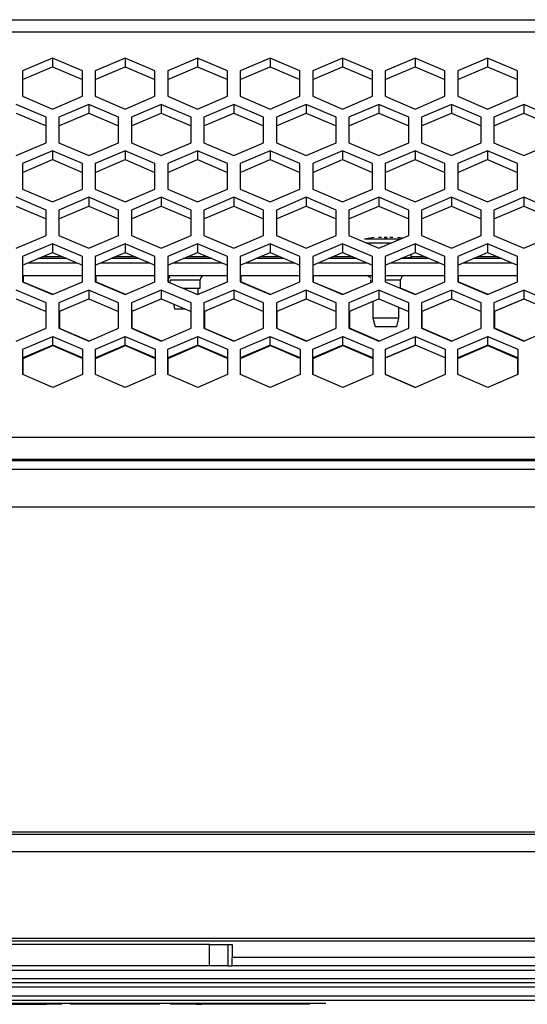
# Model space of a CAD drawing. Header units: millimetres. Extents: x -380.3 to -282.2, y 219.2 to 245.7.
# Tile 6 of 44: x -367.2 to -363.2, y 219.9 to 227.6. Entities that reach past the tile are written whole.
import ezdxf

# ---------------------------------------------------------------- set-up
doc = ezdxf.new("R2010")
doc.units = ezdxf.units.MM

# ---------------------------------------------------------------- blocks, each defined once
blk = doc.blocks.new('Linsenschraube_66__21', base_point=(-5467.62, 3377.63))
at = {"color": 7, "linetype": 'Continuous'}
for p, q in [((-5464.95, 3388.1), (-5465.3, 3388.1)), ((-5465.3, 3388.1), (-5465.13, 3388.1)), ((-5465.13, 3388.1), (-5464.95, 3388.1)), ((-5467.18, 3387.97), (-5467.62, 3387.89)), ((-5466.5, 3388.07), (-5467.18, 3387.97)), ((-5465.62, 3388.07), (-5465.96, 3388.07)), ((-5464.47, 3388.07), (-5464.63, 3388.07)), ((-5464.29, 3388.07), (-5464.47, 3388.07)), ((-5463.49, 3388.03), (-5463.76, 3388.07)), ((-5463.21, 3387.99), (-5463.49, 3388.03)), ((-5462.13, 3385.73), (-5462.15, 3386.14)), ((-5462.28, 3385.63), (-5463.27, 3385.63)), ((-5466.63, 3380.61), (-5466.63, 3378.63)), ((-5463.63, 3379.91), (-5463.63, 3378.63)), ((-5466.63, 3378.63), (-5466.38, 3377.63)), ((-5464.8, 3378.63), (-5466.63, 3378.63)), ((-5463.63, 3378.63), (-5464.8, 3378.63)), ((-5463.63, 3378.63), (-5463.88, 3377.63)), ((-5466.38, 3377.63), (-5463.88, 3377.63))]:
    blk.add_line(p, q, dxfattribs=at)
at = {"color": 1, "linetype": 'Continuous'}
for p, q in [((-5463.93, 3387.89), (-5467.62, 3387.89)), ((-5464.62, 3387.43), (-5467.35, 3387.43)), ((-5463.48, 3387.89), (-5463.93, 3387.89)), ((-5462.13, 3385.73), (-5463.27, 3385.63))]:
    blk.add_line(p, q, dxfattribs=at)
blk = doc.blocks.new('Abschirmblech-Treiber_6__25', base_point=(-5565.37, 3385.13))
at = {"color": 1, "linetype": 'Continuous'}
for p, q in [((-5502.99, 3385.83), (-5505.39, 3385.83)), ((-5494.49, 3385.83), (-5496.89, 3385.83)), ((-5485.99, 3385.83), (-5488.39, 3385.83)), ((-5477.49, 3385.83), (-5479.89, 3385.83)), ((-5468.99, 3385.83), (-5471.39, 3385.83)), ((-5460.49, 3385.83), (-5462.14, 3385.83)), ((-5451.99, 3385.83), (-5454.39, 3385.83))]:
    blk.add_line(p, q, dxfattribs=at)
at = {"color": 7, "linetype": 'Continuous'}
for p, q in [((-5502.52, 3385.63), (-5505.86, 3385.63)), ((-5494.02, 3385.63), (-5497.36, 3385.63)), ((-5485.52, 3385.63), (-5488.86, 3385.63)), ((-5477.02, 3385.63), (-5480.36, 3385.63)), ((-5468.52, 3385.63), (-5471.86, 3385.63)), ((-5460.02, 3385.63), (-5463.36, 3385.63)), ((-5451.52, 3385.63), (-5454.86, 3385.63))]:
    blk.add_line(p, q, dxfattribs=at)
blk = doc.blocks.new('Gehaeusedeckel-oben__35', base_point=(-5589.13, 3364.68))
at = {"color": 1, "linetype": 'Continuous'}
for p, q in [((-5588.21, 3413.64), (-4349.04, 3413.64)), ((-5588.29, 3412.23), (-4348.97, 3412.23)), ((-5589.13, 3364.68), (-4348.13, 3364.68))]:
    blk.add_line(p, q, dxfattribs=at)
at = {"color": 7, "linetype": 'Continuous'}
for p, q in [((-5504.19, 3409.14), (-5507.69, 3407.65)), ((-5500.69, 3407.65), (-5504.19, 3409.14)), ((-5504.19, 3409.14), (-5504.19, 3408.12)), ((-5495.69, 3409.14), (-5499.19, 3407.65)), ((-5495.69, 3409.14), (-5495.69, 3408.12)), ((-5492.19, 3407.65), (-5495.69, 3409.14)), ((-5487.19, 3409.14), (-5490.69, 3407.65)), ((-5487.19, 3409.14), (-5487.19, 3408.12)), ((-5483.69, 3407.65), (-5487.19, 3409.14)), ((-5478.69, 3409.14), (-5482.19, 3407.65)), ((-5475.19, 3407.65), (-5478.69, 3409.14)), ((-5478.69, 3409.14), (-5478.69, 3408.12)), ((-5470.19, 3409.14), (-5473.69, 3407.65)), ((-5470.19, 3409.14), (-5470.19, 3408.12)), ((-5466.69, 3407.65), (-5470.19, 3409.14)), ((-5461.69, 3409.14), (-5465.19, 3407.65)), ((-5458.19, 3407.65), (-5461.69, 3409.14)), ((-5461.69, 3409.14), (-5461.69, 3408.12)), ((-5453.19, 3409.14), (-5456.69, 3407.65)), ((-5453.19, 3409.14), (-5453.19, 3408.12)), ((-5449.69, 3407.65), (-5453.19, 3409.14)), ((-5507.69, 3406.62), (-5504.19, 3408.12)), ((-5504.19, 3408.12), (-5500.69, 3406.62)), ((-5499.19, 3406.62), (-5495.69, 3408.12)), ((-5495.69, 3408.12), (-5492.19, 3406.62)), ((-5490.69, 3406.62), (-5487.19, 3408.12)), ((-5487.19, 3408.12), (-5483.69, 3406.62)), ((-5482.19, 3406.62), (-5478.69, 3408.12)), ((-5478.69, 3408.12), (-5475.19, 3406.62)), ((-5473.69, 3406.62), (-5470.19, 3408.12)), ((-5470.19, 3408.12), (-5466.69, 3406.62)), ((-5465.19, 3406.62), (-5461.69, 3408.12)), ((-5461.69, 3408.12), (-5458.19, 3406.62)), ((-5456.69, 3406.62), (-5453.19, 3408.12)), ((-5453.19, 3408.12), (-5449.69, 3406.62)), ((-5507.69, 3407.65), (-5507.69, 3404.65)), ((-5500.69, 3404.65), (-5500.69, 3407.65)), ((-5499.19, 3407.65), (-5499.19, 3404.65)), ((-5492.19, 3404.65), (-5492.19, 3407.65)), ((-5490.69, 3407.65), (-5490.69, 3404.65)), ((-5483.69, 3404.65), (-5483.69, 3407.65)), ((-5482.19, 3407.65), (-5482.19, 3404.65)), ((-5475.19, 3404.65), (-5475.19, 3407.65)), ((-5473.69, 3407.65), (-5473.69, 3404.65)), ((-5466.69, 3404.65), (-5466.69, 3407.65)), ((-5465.19, 3407.65), (-5465.19, 3404.65)), ((-5458.19, 3404.65), (-5458.19, 3407.65)), ((-5456.69, 3407.65), (-5456.69, 3404.65)), ((-5449.69, 3404.65), (-5449.69, 3407.65)), ((-5507.69, 3404.65), (-5504.19, 3403.15)), ((-5504.19, 3403.15), (-5500.69, 3404.65)), ((-5499.19, 3404.65), (-5495.69, 3403.15)), ((-5495.69, 3403.15), (-5492.19, 3404.65)), ((-5490.69, 3404.65), (-5487.19, 3403.15)), ((-5487.19, 3403.15), (-5483.69, 3404.65)), ((-5482.19, 3404.65), (-5478.69, 3403.15)), ((-5478.69, 3403.15), (-5475.19, 3404.65)), ((-5473.69, 3404.65), (-5470.19, 3403.15)), ((-5470.19, 3403.15), (-5466.69, 3404.65)), ((-5465.19, 3404.65), (-5461.69, 3403.15)), ((-5461.69, 3403.15), (-5458.19, 3404.65)), ((-5456.69, 3404.65), (-5453.19, 3403.15)), ((-5453.19, 3403.15), (-5449.69, 3404.65)), ((-5504.94, 3402.19), (-5508.44, 3403.69)), ((-5499.94, 3403.69), (-5503.44, 3402.19)), ((-5499.94, 3403.69), (-5499.94, 3402.66)), ((-5496.44, 3402.19), (-5499.94, 3403.69)), ((-5491.44, 3403.69), (-5494.94, 3402.19)), ((-5491.44, 3403.69), (-5491.44, 3402.66)), ((-5487.94, 3402.19), (-5491.44, 3403.69)), ((-5482.94, 3403.69), (-5486.44, 3402.19)), ((-5482.94, 3403.69), (-5482.94, 3402.66)), ((-5479.44, 3402.19), (-5482.94, 3403.69)), ((-5474.44, 3403.69), (-5477.94, 3402.19)), ((-5474.44, 3403.69), (-5474.44, 3402.66)), ((-5470.94, 3402.19), (-5474.44, 3403.69)), ((-5465.94, 3403.69), (-5469.44, 3402.19)), ((-5465.94, 3403.69), (-5465.94, 3402.66)), ((-5462.44, 3402.19), (-5465.94, 3403.69)), ((-5457.44, 3403.69), (-5460.94, 3402.19)), ((-5453.94, 3402.19), (-5457.44, 3403.69)), ((-5457.44, 3403.69), (-5457.44, 3402.66)), ((-5448.94, 3403.69), (-5452.44, 3402.19)), ((-5448.94, 3403.69), (-5448.94, 3402.66)), ((-5445.44, 3402.19), (-5448.94, 3403.69)), ((-5508.44, 3402.66), (-5504.94, 3401.17)), ((-5504.94, 3399.2), (-5504.94, 3402.19)), ((-5503.44, 3401.17), (-5499.94, 3402.66)), ((-5503.44, 3402.19), (-5503.44, 3399.2)), ((-5499.94, 3402.66), (-5496.44, 3401.17)), ((-5496.44, 3399.2), (-5496.44, 3402.19)), ((-5494.94, 3401.17), (-5491.44, 3402.66)), ((-5494.94, 3402.19), (-5494.94, 3399.2)), ((-5491.44, 3402.66), (-5487.94, 3401.17)), ((-5487.94, 3399.2), (-5487.94, 3402.19)), ((-5486.44, 3401.17), (-5482.94, 3402.66)), ((-5486.44, 3402.19), (-5486.44, 3399.2)), ((-5482.94, 3402.66), (-5479.44, 3401.17)), ((-5479.44, 3399.2), (-5479.44, 3402.19)), ((-5477.94, 3401.17), (-5474.44, 3402.66)), ((-5477.94, 3402.19), (-5477.94, 3399.2)), ((-5474.44, 3402.66), (-5470.94, 3401.17)), ((-5470.94, 3399.2), (-5470.94, 3402.19)), ((-5469.44, 3401.17), (-5465.94, 3402.66)), ((-5469.44, 3402.19), (-5469.44, 3399.2)), ((-5465.94, 3402.66), (-5462.44, 3401.17)), ((-5462.44, 3399.2), (-5462.44, 3402.19)), ((-5460.94, 3401.17), (-5457.44, 3402.66)), ((-5460.94, 3402.19), (-5460.94, 3399.2)), ((-5457.44, 3402.66), (-5453.94, 3401.17)), ((-5453.94, 3399.2), (-5453.94, 3402.19)), ((-5452.44, 3401.17), (-5448.94, 3402.66)), ((-5452.44, 3402.19), (-5452.44, 3399.2)), ((-5448.94, 3402.66), (-5445.44, 3401.17)), ((-5508.44, 3397.71), (-5504.94, 3399.2)), ((-5503.44, 3399.2), (-5499.94, 3397.71)), ((-5499.94, 3397.71), (-5496.44, 3399.2)), ((-5494.94, 3399.2), (-5491.44, 3397.71)), ((-5491.44, 3397.71), (-5487.94, 3399.2)), ((-5486.44, 3399.2), (-5482.94, 3397.71)), ((-5482.94, 3397.71), (-5479.44, 3399.2)), ((-5477.94, 3399.2), (-5474.44, 3397.71)), ((-5474.44, 3397.71), (-5470.94, 3399.2)), ((-5469.44, 3399.2), (-5465.94, 3397.71)), ((-5465.94, 3397.71), (-5462.44, 3399.2)), ((-5460.94, 3399.2), (-5457.44, 3397.71)), ((-5457.44, 3397.71), (-5453.94, 3399.2)), ((-5452.44, 3399.2), (-5448.94, 3397.71)), ((-5448.94, 3397.71), (-5445.44, 3399.2)), ((-5504.19, 3398.24), (-5507.69, 3396.75)), ((-5504.19, 3398.24), (-5504.19, 3397.22)), ((-5500.69, 3396.75), (-5504.19, 3398.24)), ((-5495.69, 3398.24), (-5499.19, 3396.75)), ((-5495.69, 3398.24), (-5495.69, 3397.22)), ((-5492.19, 3396.75), (-5495.69, 3398.24)), ((-5487.19, 3398.24), (-5490.69, 3396.75)), ((-5487.19, 3398.24), (-5487.19, 3397.22)), ((-5483.69, 3396.75), (-5487.19, 3398.24)), ((-5478.69, 3398.24), (-5482.19, 3396.75)), ((-5478.69, 3398.24), (-5478.69, 3397.22)), ((-5475.19, 3396.75), (-5478.69, 3398.24)), ((-5470.19, 3398.24), (-5473.69, 3396.75)), ((-5470.19, 3398.24), (-5470.19, 3397.22)), ((-5466.69, 3396.75), (-5470.19, 3398.24)), ((-5461.69, 3398.24), (-5465.19, 3396.75)), ((-5461.69, 3398.24), (-5461.69, 3397.22)), ((-5458.19, 3396.75), (-5461.69, 3398.24)), ((-5453.19, 3398.24), (-5456.69, 3396.75)), ((-5453.19, 3398.24), (-5453.19, 3397.22)), ((-5449.69, 3396.75), (-5453.19, 3398.24)), ((-5507.69, 3395.73), (-5504.19, 3397.22)), ((-5507.69, 3396.75), (-5507.69, 3393.76)), ((-5504.19, 3397.22), (-5500.69, 3395.73)), ((-5500.69, 3393.76), (-5500.69, 3396.75)), ((-5499.19, 3395.73), (-5495.69, 3397.22)), ((-5499.19, 3396.75), (-5499.19, 3393.76)), ((-5495.69, 3397.22), (-5492.19, 3395.73)), ((-5492.19, 3393.76), (-5492.19, 3396.75)), ((-5490.69, 3395.73), (-5487.19, 3397.22)), ((-5490.69, 3396.75), (-5490.69, 3393.76)), ((-5487.19, 3397.22), (-5483.69, 3395.73)), ((-5483.69, 3393.76), (-5483.69, 3396.75)), ((-5482.19, 3395.73), (-5478.69, 3397.22)), ((-5482.19, 3396.75), (-5482.19, 3393.76)), ((-5478.69, 3397.22), (-5475.19, 3395.73)), ((-5475.19, 3393.76), (-5475.19, 3396.75)), ((-5473.69, 3395.73), (-5470.19, 3397.22)), ((-5473.69, 3396.75), (-5473.69, 3393.76)), ((-5470.19, 3397.22), (-5466.69, 3395.73)), ((-5466.69, 3393.76), (-5466.69, 3396.75)), ((-5465.19, 3395.73), (-5461.69, 3397.22)), ((-5465.19, 3396.75), (-5465.19, 3393.76)), ((-5461.69, 3397.22), (-5458.19, 3395.73)), ((-5458.19, 3393.76), (-5458.19, 3396.75)), ((-5456.69, 3395.73), (-5453.19, 3397.22)), ((-5456.69, 3396.75), (-5456.69, 3393.76)), ((-5453.19, 3397.22), (-5449.69, 3395.73)), ((-5449.69, 3393.76), (-5449.69, 3396.75)), ((-5504.94, 3391.31), (-5508.44, 3392.8)), ((-5507.69, 3393.76), (-5504.19, 3392.27)), ((-5504.19, 3392.27), (-5500.69, 3393.76)), ((-5499.94, 3392.8), (-5503.44, 3391.31)), ((-5499.94, 3392.8), (-5499.94, 3391.78)), ((-5496.44, 3391.31), (-5499.94, 3392.8)), ((-5499.19, 3393.76), (-5495.69, 3392.27)), ((-5495.69, 3392.27), (-5492.19, 3393.76)), ((-5491.44, 3392.8), (-5494.94, 3391.31)), ((-5491.44, 3392.8), (-5491.44, 3391.78)), ((-5487.94, 3391.31), (-5491.44, 3392.8)), ((-5490.69, 3393.76), (-5487.19, 3392.27)), ((-5487.19, 3392.27), (-5483.69, 3393.76)), ((-5482.94, 3392.8), (-5486.44, 3391.31)), ((-5482.94, 3392.8), (-5482.94, 3391.78)), ((-5479.44, 3391.31), (-5482.94, 3392.8)), ((-5482.19, 3393.76), (-5478.69, 3392.27)), ((-5478.69, 3392.27), (-5475.19, 3393.76)), ((-5474.44, 3392.8), (-5477.94, 3391.31)), ((-5470.94, 3391.31), (-5474.44, 3392.8)), ((-5474.44, 3392.8), (-5474.44, 3391.78)), ((-5473.69, 3393.76), (-5470.19, 3392.27)), ((-5470.19, 3392.27), (-5466.69, 3393.76)), ((-5465.94, 3392.8), (-5469.44, 3391.31)), ((-5462.44, 3391.31), (-5465.94, 3392.8)), ((-5465.94, 3392.8), (-5465.94, 3391.78)), ((-5465.19, 3393.76), (-5461.69, 3392.27)), ((-5461.69, 3392.27), (-5458.19, 3393.76)), ((-5457.44, 3392.8), (-5460.94, 3391.31)), ((-5457.44, 3392.8), (-5457.44, 3391.78)), ((-5453.94, 3391.31), (-5457.44, 3392.8)), ((-5456.69, 3393.76), (-5453.19, 3392.27)), ((-5453.19, 3392.27), (-5449.69, 3393.76)), ((-5448.94, 3392.8), (-5452.44, 3391.31)), ((-5445.44, 3391.31), (-5448.94, 3392.8)), ((-5448.94, 3392.8), (-5448.94, 3391.78)), ((-5508.44, 3391.78), (-5504.94, 3390.29)), ((-5503.44, 3390.29), (-5499.94, 3391.78)), ((-5499.94, 3391.78), (-5496.44, 3390.29)), ((-5494.94, 3390.29), (-5491.44, 3391.78)), ((-5491.44, 3391.78), (-5487.94, 3390.29)), ((-5486.44, 3390.29), (-5482.94, 3391.78)), ((-5482.94, 3391.78), (-5479.44, 3390.29)), ((-5477.94, 3390.29), (-5474.44, 3391.78)), ((-5474.44, 3391.78), (-5470.94, 3390.29)), ((-5469.44, 3390.29), (-5465.94, 3391.78)), ((-5465.94, 3391.78), (-5462.44, 3390.29)), ((-5460.94, 3390.29), (-5457.44, 3391.78)), ((-5457.44, 3391.78), (-5453.94, 3390.29)), ((-5452.44, 3390.29), (-5448.94, 3391.78)), ((-5448.94, 3391.78), (-5445.44, 3390.29)), ((-5504.94, 3388.32), (-5504.94, 3391.31)), ((-5503.44, 3391.31), (-5503.44, 3388.32)), ((-5496.44, 3388.32), (-5496.44, 3391.31)), ((-5494.94, 3391.31), (-5494.94, 3388.32)), ((-5487.94, 3388.32), (-5487.94, 3391.31)), ((-5486.44, 3391.31), (-5486.44, 3388.32)), ((-5479.44, 3388.32), (-5479.44, 3391.31)), ((-5477.94, 3391.31), (-5477.94, 3388.32)), ((-5470.94, 3388.32), (-5470.94, 3391.31)), ((-5469.44, 3391.31), (-5469.44, 3388.32)), ((-5462.44, 3388.32), (-5462.44, 3391.31)), ((-5460.94, 3391.31), (-5460.94, 3388.32)), ((-5453.94, 3388.32), (-5453.94, 3391.31)), ((-5452.44, 3391.31), (-5452.44, 3388.32)), ((-5508.44, 3386.83), (-5504.94, 3388.32)), ((-5503.44, 3388.32), (-5499.94, 3386.83)), ((-5499.94, 3386.83), (-5496.44, 3388.32)), ((-5494.94, 3388.32), (-5491.44, 3386.83)), ((-5491.44, 3386.83), (-5487.94, 3388.32)), ((-5486.44, 3388.32), (-5482.94, 3386.83)), ((-5482.94, 3386.83), (-5479.44, 3388.32)), ((-5477.94, 3388.32), (-5474.44, 3386.83)), ((-5474.44, 3386.83), (-5470.94, 3388.32)), ((-5469.44, 3388.32), (-5465.94, 3386.83)), ((-5465.94, 3386.83), (-5462.44, 3388.32)), ((-5460.94, 3388.32), (-5457.44, 3386.83)), ((-5457.44, 3386.83), (-5453.94, 3388.32)), ((-5452.44, 3388.32), (-5448.94, 3386.83)), ((-5448.94, 3386.83), (-5445.44, 3388.32)), ((-5504.19, 3387.36), (-5507.69, 3385.87)), ((-5504.19, 3387.36), (-5504.19, 3386.34)), ((-5500.69, 3385.87), (-5504.19, 3387.36)), ((-5495.69, 3387.36), (-5499.19, 3385.87)), ((-5495.69, 3387.36), (-5495.69, 3386.34)), ((-5492.19, 3385.87), (-5495.69, 3387.36)), ((-5487.19, 3387.36), (-5490.69, 3385.87)), ((-5487.19, 3387.36), (-5487.19, 3386.34)), ((-5483.69, 3385.87), (-5487.19, 3387.36)), ((-5478.69, 3387.36), (-5482.19, 3385.87)), ((-5478.69, 3387.36), (-5478.69, 3386.34)), ((-5475.19, 3385.87), (-5478.69, 3387.36)), ((-5470.19, 3387.36), (-5473.69, 3385.87)), ((-5470.19, 3387.36), (-5470.19, 3386.34)), ((-5466.69, 3385.87), (-5470.19, 3387.36)), ((-5461.69, 3387.36), (-5465.19, 3385.87)), ((-5458.19, 3385.87), (-5461.69, 3387.36)), ((-5461.69, 3387.36), (-5461.69, 3386.34)), ((-5453.19, 3387.36), (-5456.69, 3385.87)), ((-5449.69, 3385.87), (-5453.19, 3387.36)), ((-5453.19, 3387.36), (-5453.19, 3386.34)), ((-5507.69, 3384.84), (-5504.19, 3386.34)), ((-5507.69, 3385.87), (-5507.69, 3382.88)), ((-5504.19, 3386.34), (-5500.69, 3384.84)), ((-5500.69, 3382.88), (-5500.69, 3385.87)), ((-5499.19, 3384.84), (-5495.69, 3386.34)), ((-5499.19, 3385.87), (-5499.19, 3382.88)), ((-5495.69, 3386.34), (-5492.19, 3384.84)), ((-5492.19, 3382.88), (-5492.19, 3385.87)), ((-5490.69, 3384.84), (-5487.19, 3386.34)), ((-5490.69, 3385.87), (-5490.69, 3382.88)), ((-5487.19, 3386.34), (-5483.69, 3384.84)), ((-5483.69, 3382.88), (-5483.69, 3385.87)), ((-5482.19, 3384.84), (-5478.69, 3386.34)), ((-5482.19, 3385.87), (-5482.19, 3382.88)), ((-5478.69, 3386.34), (-5475.19, 3384.84)), ((-5475.19, 3382.88), (-5475.19, 3385.87)), ((-5473.69, 3384.84), (-5470.19, 3386.34)), ((-5473.69, 3385.87), (-5473.69, 3382.88)), ((-5470.19, 3386.34), (-5466.69, 3384.84)), ((-5466.69, 3382.88), (-5466.69, 3385.87)), ((-5465.19, 3384.84), (-5461.69, 3386.34)), ((-5465.19, 3385.87), (-5465.19, 3382.88)), ((-5461.69, 3386.34), (-5458.19, 3384.84)), ((-5458.19, 3382.88), (-5458.19, 3385.87)), ((-5456.69, 3384.84), (-5453.19, 3386.34)), ((-5456.69, 3385.87), (-5456.69, 3382.88)), ((-5453.19, 3386.34), (-5449.69, 3384.84)), ((-5449.69, 3382.88), (-5449.69, 3385.87)), ((-5507.69, 3382.88), (-5504.19, 3381.39)), ((-5504.19, 3381.39), (-5500.69, 3382.88)), ((-5499.19, 3382.88), (-5495.69, 3381.39)), ((-5495.69, 3381.39), (-5492.19, 3382.88)), ((-5490.69, 3382.88), (-5487.19, 3381.39)), ((-5487.19, 3381.39), (-5483.69, 3382.88)), ((-5482.19, 3382.88), (-5478.69, 3381.39)), ((-5478.69, 3381.39), (-5475.19, 3382.88)), ((-5473.69, 3382.88), (-5470.19, 3381.39)), ((-5470.19, 3381.39), (-5466.69, 3382.88)), ((-5465.19, 3382.88), (-5461.69, 3381.39)), ((-5461.69, 3381.39), (-5458.19, 3382.88)), ((-5456.69, 3382.88), (-5453.19, 3381.39)), ((-5453.19, 3381.39), (-5449.69, 3382.88)), ((-5504.94, 3380.43), (-5508.44, 3381.92)), ((-5499.94, 3381.92), (-5503.44, 3380.43)), ((-5496.44, 3380.43), (-5499.94, 3381.92)), ((-5499.94, 3381.92), (-5499.94, 3380.9)), ((-5491.44, 3381.92), (-5494.94, 3380.43)), ((-5491.44, 3381.92), (-5491.44, 3380.9)), ((-5487.94, 3380.43), (-5491.44, 3381.92)), ((-5482.94, 3381.92), (-5486.44, 3380.43)), ((-5482.94, 3381.92), (-5482.94, 3380.9)), ((-5479.44, 3380.43), (-5482.94, 3381.92)), ((-5474.44, 3381.92), (-5477.94, 3380.43)), ((-5474.44, 3381.92), (-5474.44, 3380.9)), ((-5470.94, 3380.43), (-5474.44, 3381.92)), ((-5465.94, 3381.92), (-5469.44, 3380.43)), ((-5462.44, 3380.43), (-5465.94, 3381.92)), ((-5465.94, 3381.92), (-5465.94, 3380.9)), ((-5457.44, 3381.92), (-5460.94, 3380.43)), ((-5453.94, 3380.43), (-5457.44, 3381.92)), ((-5457.44, 3381.92), (-5457.44, 3380.9)), ((-5448.94, 3381.92), (-5452.44, 3380.43)), ((-5445.44, 3380.43), (-5448.94, 3381.92)), ((-5448.94, 3381.92), (-5448.94, 3380.9)), ((-5508.44, 3380.9), (-5504.94, 3379.4)), ((-5504.94, 3377.44), (-5504.94, 3380.43)), ((-5503.44, 3379.4), (-5499.94, 3380.9)), ((-5503.44, 3380.43), (-5503.44, 3377.44)), ((-5499.94, 3380.9), (-5496.44, 3379.4)), ((-5496.44, 3377.44), (-5496.44, 3380.43)), ((-5494.94, 3379.4), (-5491.44, 3380.9)), ((-5494.94, 3380.43), (-5494.94, 3377.44)), ((-5491.44, 3380.9), (-5487.94, 3379.4)), ((-5487.94, 3377.44), (-5487.94, 3380.43)), ((-5486.44, 3379.4), (-5482.94, 3380.9)), ((-5486.44, 3380.43), (-5486.44, 3377.44)), ((-5482.94, 3380.9), (-5479.44, 3379.4)), ((-5479.44, 3377.44), (-5479.44, 3380.43)), ((-5477.94, 3379.4), (-5474.44, 3380.9)), ((-5477.94, 3380.43), (-5477.94, 3377.44)), ((-5474.44, 3380.9), (-5470.94, 3379.4)), ((-5470.94, 3377.44), (-5470.94, 3380.43)), ((-5469.44, 3379.4), (-5465.94, 3380.9)), ((-5469.44, 3380.43), (-5469.44, 3377.44)), ((-5465.94, 3380.9), (-5462.44, 3379.4)), ((-5462.44, 3377.44), (-5462.44, 3380.43)), ((-5460.94, 3379.4), (-5457.44, 3380.9)), ((-5460.94, 3380.43), (-5460.94, 3377.44)), ((-5457.44, 3380.9), (-5453.94, 3379.4)), ((-5453.94, 3377.44), (-5453.94, 3380.43)), ((-5452.44, 3379.4), (-5448.94, 3380.9)), ((-5452.44, 3380.43), (-5452.44, 3377.44)), ((-5448.94, 3380.9), (-5445.44, 3379.4)), ((-5508.44, 3375.94), (-5504.94, 3377.44)), ((-5503.44, 3377.44), (-5499.94, 3375.94)), ((-5499.94, 3375.94), (-5496.44, 3377.44)), ((-5494.94, 3377.44), (-5491.44, 3375.94)), ((-5491.44, 3375.94), (-5487.94, 3377.44)), ((-5486.44, 3377.44), (-5482.94, 3375.94)), ((-5482.94, 3375.94), (-5479.44, 3377.44)), ((-5477.94, 3377.44), (-5474.44, 3375.94)), ((-5474.44, 3375.94), (-5470.94, 3377.44)), ((-5469.44, 3377.44), (-5465.94, 3375.94)), ((-5465.94, 3375.94), (-5462.44, 3377.44)), ((-5460.94, 3377.44), (-5457.44, 3375.94)), ((-5457.44, 3375.94), (-5453.94, 3377.44)), ((-5452.44, 3377.44), (-5448.94, 3375.94)), ((-5448.94, 3375.94), (-5445.44, 3377.44)), ((-5507.67, 3374.98), (-5504.17, 3376.48)), ((-5504.17, 3375.46), (-5507.67, 3373.96)), ((-5504.17, 3376.48), (-5500.67, 3374.98)), ((-5504.17, 3375.46), (-5504.17, 3376.48)), ((-5500.67, 3373.96), (-5504.17, 3375.46)), ((-5499.17, 3374.98), (-5495.67, 3376.48)), ((-5495.67, 3375.46), (-5499.17, 3373.96)), ((-5495.67, 3376.48), (-5492.17, 3374.98)), ((-5495.67, 3375.46), (-5495.67, 3376.48)), ((-5492.17, 3373.96), (-5495.67, 3375.46)), ((-5490.67, 3374.98), (-5487.17, 3376.48)), ((-5487.17, 3375.46), (-5490.67, 3373.96)), ((-5487.17, 3375.46), (-5487.17, 3376.48)), ((-5487.17, 3376.48), (-5483.67, 3374.98)), ((-5483.67, 3373.96), (-5487.17, 3375.46)), ((-5482.17, 3374.98), (-5478.67, 3376.48)), ((-5478.67, 3375.46), (-5482.17, 3373.96)), ((-5478.67, 3376.48), (-5475.17, 3374.98)), ((-5478.67, 3375.46), (-5478.67, 3376.48)), ((-5475.17, 3373.96), (-5478.67, 3375.46)), ((-5473.66, 3374.98), (-5470.16, 3376.48)), ((-5470.16, 3375.46), (-5473.66, 3373.96)), ((-5470.16, 3376.48), (-5466.66, 3374.98)), ((-5470.16, 3375.46), (-5470.16, 3376.48)), ((-5466.66, 3373.96), (-5470.16, 3375.46)), ((-5465.16, 3374.98), (-5461.66, 3376.48)), ((-5461.66, 3375.46), (-5465.16, 3373.96)), ((-5461.66, 3375.46), (-5461.66, 3376.48)), ((-5461.66, 3376.48), (-5458.16, 3374.98)), ((-5458.16, 3373.96), (-5461.66, 3375.46)), ((-5456.66, 3374.98), (-5453.16, 3376.48)), ((-5453.16, 3375.46), (-5456.66, 3373.96)), ((-5453.16, 3376.48), (-5449.66, 3374.98)), ((-5453.16, 3375.46), (-5453.16, 3376.48)), ((-5449.66, 3373.96), (-5453.16, 3375.46)), ((-5507.67, 3372), (-5507.67, 3374.98)), ((-5500.67, 3374.98), (-5500.67, 3372)), ((-5499.17, 3372), (-5499.17, 3374.98)), ((-5492.17, 3374.98), (-5492.17, 3372)), ((-5490.67, 3372), (-5490.67, 3374.98)), ((-5483.67, 3374.98), (-5483.67, 3372)), ((-5482.17, 3372), (-5482.17, 3374.98)), ((-5475.17, 3374.98), (-5475.17, 3372)), ((-5473.66, 3372), (-5473.66, 3374.98)), ((-5466.66, 3374.98), (-5466.66, 3372)), ((-5465.16, 3372), (-5465.16, 3374.98)), ((-5458.16, 3374.98), (-5458.16, 3372)), ((-5456.66, 3372), (-5456.66, 3374.98)), ((-5449.66, 3374.98), (-5449.66, 3372)), ((-5504.17, 3370.5), (-5507.67, 3372)), ((-5500.67, 3372), (-5504.17, 3370.5)), ((-5495.67, 3370.5), (-5499.17, 3372)), ((-5492.17, 3372), (-5495.67, 3370.5)), ((-5487.17, 3370.5), (-5490.67, 3372)), ((-5483.67, 3372), (-5487.17, 3370.5)), ((-5478.67, 3370.5), (-5482.17, 3372)), ((-5475.17, 3372), (-5478.67, 3370.5)), ((-5470.16, 3370.5), (-5473.66, 3372)), ((-5466.66, 3372), (-5470.16, 3370.5)), ((-5461.66, 3370.5), (-5465.16, 3372)), ((-5458.16, 3372), (-5461.66, 3370.5)), ((-5453.16, 3370.5), (-5456.66, 3372)), ((-5449.66, 3372), (-5453.16, 3370.5))]:
    blk.add_line(p, q, dxfattribs=at)
blk = doc.blocks.new('Gehaeusedeckel-unten__43', base_point=(-5567.14, 3370.46))
at = {"color": 7, "linetype": 'Continuous'}
for p, q in [((-5507.63, 3383.63), (-5507.63, 3382.85)), ((-5499.13, 3383.63), (-5499.13, 3382.88)), ((-5490.63, 3383.63), (-5490.63, 3382.85)), ((-5482.13, 3383.63), (-5482.13, 3382.88)), ((-5473.63, 3383.63), (-5473.63, 3382.85)), ((-5456.63, 3383.63), (-5456.63, 3382.88)), ((-5504.13, 3381.39), (-5507.63, 3382.85)), ((-5495.63, 3381.39), (-5499.13, 3382.88)), ((-5490.38, 3382.77), (-5490.63, 3382.85)), ((-5478.63, 3381.39), (-5482.13, 3382.88)), ((-5470.13, 3381.39), (-5473.63, 3382.85)), ((-5453.13, 3381.39), (-5456.63, 3382.88)), ((-5461.63, 3381.39), (-5463.38, 3382.13)), ((-5499.88, 3380.9), (-5503.38, 3379.4)), ((-5491.38, 3380.9), (-5494.88, 3379.4)), ((-5482.88, 3380.9), (-5486.38, 3379.4)), ((-5474.38, 3380.9), (-5477.88, 3379.4)), ((-5466.63, 3380.58), (-5469.38, 3379.4)), ((-5457.38, 3380.9), (-5460.88, 3379.4)), ((-5448.88, 3380.9), (-5452.38, 3379.4)), ((-5503.38, 3379.4), (-5503.38, 3377.41)), ((-5494.88, 3379.4), (-5494.88, 3377.44)), ((-5486.38, 3379.4), (-5486.38, 3377.41)), ((-5477.88, 3379.4), (-5477.88, 3377.41)), ((-5469.38, 3379.4), (-5469.38, 3377.44)), ((-5460.88, 3379.4), (-5460.88, 3377.44)), ((-5452.38, 3379.4), (-5452.38, 3377.44)), ((-5499.88, 3375.94), (-5503.38, 3377.41)), ((-5491.38, 3375.94), (-5494.88, 3377.44)), ((-5482.88, 3375.94), (-5486.38, 3377.41)), ((-5474.38, 3375.94), (-5477.88, 3377.41)), ((-5465.88, 3375.94), (-5469.38, 3377.44)), ((-5457.38, 3375.94), (-5460.88, 3377.44)), ((-5448.88, 3375.94), (-5452.38, 3377.44)), ((-5507.65, 3373.91), (-5504.15, 3375.41)), ((-5504.15, 3375.41), (-5500.65, 3373.91)), ((-5499.15, 3373.91), (-5495.65, 3375.41)), ((-5495.65, 3375.41), (-5492.15, 3373.91)), ((-5490.65, 3373.91), (-5487.15, 3375.41)), ((-5487.15, 3375.41), (-5483.65, 3373.91)), ((-5482.14, 3373.91), (-5478.64, 3375.41)), ((-5478.64, 3375.41), (-5475.14, 3373.91)), ((-5473.64, 3373.91), (-5470.14, 3375.41)), ((-5470.14, 3375.41), (-5466.64, 3373.91)), ((-5465.15, 3373.96), (-5461.65, 3375.46)), ((-5456.67, 3373.91), (-5453.17, 3375.41)), ((-5453.17, 3375.41), (-5449.67, 3373.91)), ((-5507.65, 3371.99), (-5507.65, 3373.91)), ((-5499.15, 3371.99), (-5499.15, 3373.91)), ((-5490.65, 3371.99), (-5490.65, 3373.91)), ((-5482.14, 3371.98), (-5482.14, 3373.91)), ((-5473.64, 3371.99), (-5473.64, 3373.91)), ((-5465.15, 3372), (-5465.15, 3373.96)), ((-5449.67, 3373.91), (-5449.67, 3371.99)), ((-5465.15, 3372), (-5461.65, 3370.5))]:
    blk.add_line(p, q, dxfattribs=at)
blk = doc.blocks.new('Rückdeckel-kpl___46', base_point=(-5619.99, 3364.68))
for name, p in [('Gehaeusedeckel-oben__35', (-5589.13, 3364.68)), ('Gehaeusedeckel-unten__43', (-5567.14, 3370.46))]:
    blk.add_blockref(name, p)
blk = doc.blocks.new('Treiberplatte__58', base_point=(-5567.2, 3371.74))
at = {"color": 7, "linetype": 'Continuous'}
for p, q in [((-5507.03, 3385.13), (-5501.35, 3385.13)), ((-5498.53, 3385.13), (-5492.85, 3385.13)), ((-5490.03, 3385.13), (-5484.35, 3385.13)), ((-5481.53, 3385.13), (-5475.85, 3385.13)), ((-5473.03, 3385.13), (-5467.35, 3385.13)), ((-5464.53, 3385.13), (-5458.85, 3385.13)), ((-5456.03, 3385.13), (-5450.35, 3385.13)), ((-5507.69, 3383.63), (-5500.69, 3383.63)), ((-5499.19, 3383.63), (-5492.19, 3383.63)), ((-5490.51, 3383.48), (-5490.69, 3383.63)), ((-5490.69, 3383.63), (-5483.69, 3383.63)), ((-5490.4, 3383.32), (-5490.51, 3383.48)), ((-5486.73, 3383.48), (-5486.84, 3383.32)), ((-5486.57, 3383.59), (-5486.73, 3383.48)), ((-5482.19, 3383.63), (-5475.19, 3383.63)), ((-5473.69, 3383.63), (-5466.69, 3383.63)), ((-5467.36, 3383.63), (-5467.17, 3383.59)), ((-5467.17, 3383.59), (-5467.01, 3383.48)), ((-5467.01, 3383.48), (-5466.9, 3383.32)), ((-5465.19, 3383.63), (-5458.19, 3383.63)), ((-5463.23, 3383.48), (-5463.34, 3383.32)), ((-5463.07, 3383.59), (-5463.23, 3383.48)), ((-5456.69, 3383.63), (-5449.69, 3383.63)), ((-5490.38, 3382.74), (-5490.36, 3383.13)), ((-5486.84, 3383.32), (-5486.88, 3383.13)), ((-5486.84, 3383.32), (-5486.88, 3383.13)), ((-5486.84, 3383.32), (-5486.88, 3383.13)), ((-5486.84, 3383.32), (-5486.88, 3383.13)), ((-5486.84, 3383.32), (-5486.88, 3383.13)), ((-5486.84, 3383.32), (-5486.88, 3383.13)), ((-5486.88, 3382.13), (-5486.88, 3383.13)), ((-5466.88, 3382.8), (-5466.88, 3383.13)), ((-5463.34, 3383.32), (-5463.38, 3383.13)), ((-5463.34, 3383.32), (-5463.38, 3383.13)), ((-5463.34, 3383.32), (-5463.38, 3383.13)), ((-5463.34, 3383.32), (-5463.38, 3383.13)), ((-5463.34, 3383.32), (-5463.38, 3383.13)), ((-5463.34, 3383.32), (-5463.38, 3383.13)), ((-5463.38, 3382.13), (-5463.38, 3383.13)), ((-5488.86, 3382.13), (-5486.88, 3382.13))]:
    blk.add_line(p, q, dxfattribs=at)
at = {"color": 1, "linetype": 'Continuous'}
for p, q in [((-5490.36, 3383.13), (-5490.02, 3383.13)), ((-5490.02, 3383.13), (-5486.88, 3383.13)), ((-5465.19, 3383.13), (-5465.02, 3383.13)), ((-5465.02, 3383.13), (-5463.38, 3383.13))]:
    blk.add_line(p, q, dxfattribs=at)
blk = doc.blocks.new('Linsenschraube_DIN7500-M3x10-TX10-UKVZ_45__90', base_point=(-5490.02, 3379.72))
at = {"color": 7, "linetype": 'Continuous'}
for p, q in [((-5487.13, 3381.41), (-5487.13, 3382.13)), ((-5490.02, 3380.29), (-5489.88, 3379.73))]:
    blk.add_line(p, q, dxfattribs=at)
for points in [[(-5489.88, 3379.73), (-5489.86, 3379.73), (-5489.77, 3379.73), (-5489.66, 3379.72), (-5489.46, 3379.72), (-5489.18, 3379.72), (-5488.9, 3379.72)], [(-5488.9, 3379.72), (-5488.81, 3379.72), (-5488.72, 3379.72)]]:
    blk.add_spline(points, degree=3, dxfattribs=at)
blk = doc.blocks.new('Elektronikeinheit-kpl___92', base_point=(-5567.2, 3370.73))
for name, p in [('Treiberplatte__58', (-5567.2, 3371.74)), ('Linsenschraube_DIN7500-M3x10-TX10-UKVZ_45__90', (-5490.02, 3379.72))]:
    blk.add_blockref(name, p)
blk = doc.blocks.new('Gehaeuseprofil__97', base_point=(-5589.13, 3305.53))
at = {"color": 7, "linetype": 'Continuous'}
for p, q in [((-4348.13, 3362.03), (-5589.13, 3362.03)), ((-4358.13, 3318.03), (-5579.13, 3318.03)), ((-4358.13, 3305.53), (-5579.13, 3305.53))]:
    blk.add_line(p, q, dxfattribs=at)
at = {"color": 1, "linetype": 'Continuous'}
for p, q in [((-4348.13, 3361.88), (-5589.13, 3361.88)), ((-5589.13, 3360.92), (-4348.13, 3360.92)), ((-5589.13, 3356.49), (-4348.13, 3356.49)), ((-4358.13, 3318.33), (-5579.13, 3318.33)), ((-4358.13, 3316.03), (-5579.13, 3316.03)), ((-4358.13, 3305.83), (-5579.13, 3305.83))]:
    blk.add_line(p, q, dxfattribs=at)
blk = doc.blocks.new('Gehaeuse-kpl___128', base_point=(-5703.85, 3295.83))
blk.add_blockref('Gehaeuseprofil__97', (-5589.13, 3305.53))
blk = doc.blocks.new('Montage-fuer-Funktionstest__129', base_point=(-5703.85, 3295.83))
for name, p in [('Gehaeuse-kpl___128', (-5703.85, 3295.83)), ('Elektronikeinheit-kpl___92', (-5567.2, 3370.73))]:
    blk.add_blockref(name, p)
blk = doc.blocks.new('Diffusor-Rahmen-unten__130', base_point=(-5579.13, 3298.63))
at = {"color": 1, "linetype": 'Continuous'}
for p, q in [((-5579.13, 3302.13), (-4358.13, 3302.13)), ((-4358.13, 3301.13), (-5579.13, 3301.13)), ((-4358.13, 3300.13), (-5579.13, 3300.13)), ((-5579.13, 3299.13), (-4358.13, 3299.13))]:
    blk.add_line(p, q, dxfattribs=at)
at = {"color": 7, "linetype": 'Continuous'}
for p, q in [((-4358.13, 3300.63), (-5579.13, 3300.63)), ((-5579.13, 3298.63), (-4358.13, 3298.63))]:
    blk.add_line(p, q, dxfattribs=at)
blk = doc.blocks.new('Diffusor-Rahmen-oben__131', base_point=(-5579.13, 3302.63))
at = {"color": 7, "linetype": 'Continuous'}
for p, q in [((-5484.69, 3305.13), (-5483.13, 3305.13)), ((-5483.13, 3305.13), (-5483.13, 3303.63)), ((-5483.63, 3302.63), (-5483.39, 3302.63)), ((-5483.39, 3302.63), (-5483.13, 3302.63)), ((-5483.13, 3302.63), (-5483.13, 3303.63)), ((-4454.13, 3302.63), (-5483.13, 3302.63))]:
    blk.add_line(p, q, dxfattribs=at)
at = {"color": 1, "linetype": 'Continuous'}
blk.add_line((-4454.13, 3303.63), (-5483.13, 3303.63), dxfattribs=at)
blk = doc.blocks.new('Skypanel-Logo-klein__132', base_point=(-5576.13, 3298.13))
at = {"color": 7, "linetype": 'Continuous'}
for p, q in [((-5576.13, 3298.24), (-5472.16, 3298.24)), ((-5576.13, 3298.24), (-5472.16, 3298.24)), ((-5573.4, 3298.13), (-5574.78, 3298.13)), ((-5569.5, 3298.13), (-5573.4, 3298.13)), ((-5567.66, 3298.13), (-5569.5, 3298.13)), ((-5558.92, 3298.13), (-5567.66, 3298.13)), ((-5557.81, 3298.13), (-5554.74, 3298.13)), ((-5554.74, 3298.13), (-5551.14, 3298.13)), ((-5551.14, 3298.13), (-5545.73, 3298.13)), ((-5543.07, 3298.13), (-5545.73, 3298.13)), ((-5540.41, 3298.13), (-5543.07, 3298.13)), ((-5540.41, 3298.13), (-5536.59, 3298.13)), ((-5527.93, 3298.13), (-5535.91, 3298.13)), ((-5526.09, 3298.13), (-5527.93, 3298.13)), ((-5523.48, 3298.13), (-5525.33, 3298.13)), ((-5514.87, 3298.13), (-5523.48, 3298.13)), ((-5513.52, 3298.13), (-5504.9, 3298.13)), ((-5503.06, 3298.13), (-5504.9, 3298.13)), ((-5500.27, 3298.13), (-5502.12, 3298.13)), ((-5493.46, 3298.13), (-5500.27, 3298.13)), ((-5491.61, 3298.13), (-5493.46, 3298.13)), ((-5487.31, 3298.13), (-5490.38, 3298.13)), ((-5487.31, 3298.13), (-5486.69, 3298.13)), ((-5477.79, 3298.13), (-5486.69, 3298.13)), ((-5476.02, 3298.13), (-5478.03, 3298.13)), ((-5474.01, 3298.13), (-5476.02, 3298.13))]:
    blk.add_line(p, q, dxfattribs=at)
blk = doc.blocks.new('Sicherungsoese-re__133', base_point=(-5573.63, 3302.63))
at = {"color": 7, "linetype": 'Continuous'}
for p, q in [((-5573.63, 3302.63), (-5573.63, 3305.13)), ((-5546.02, 3305.13), (-5573.63, 3305.13)), ((-5485.8, 3305.13), (-5546.02, 3305.13)), ((-5485.8, 3305.13), (-5484.86, 3305.13)), ((-5484.86, 3305.13), (-5484.69, 3305.13)), ((-5483.63, 3305.13), (-5483.63, 3302.63)), ((-5546.02, 3302.63), (-5573.63, 3302.63)), ((-5485.8, 3302.63), (-5546.02, 3302.63)), ((-5483.63, 3302.63), (-5485.8, 3302.63))]:
    blk.add_line(p, q, dxfattribs=at)
at = {"color": 1, "linetype": 'Continuous'}
for p, q in [((-5546.02, 3302.63), (-5546.02, 3305.13)), ((-5485.8, 3302.63), (-5485.8, 3305.13))]:
    blk.add_line(p, q, dxfattribs=at)
blk = doc.blocks.new('Standard-Diffusor-kpl___136', base_point=(-5579.13, 3298.09))
for name, p in [('Diffusor-Rahmen-oben__131', (-5579.13, 3302.63)), ('Sicherungsoese-re__133', (-5573.63, 3302.63)), ('Diffusor-Rahmen-unten__130', (-5579.13, 3298.63)), ('Skypanel-Logo-klein__132', (-5576.13, 3298.13))]:
    blk.add_blockref(name, p)
blk = doc.blocks.new('S360-C__137', base_point=(-5703.85, 3287.63))
for name, p in [('Montage-fuer-Funktionstest__129', (-5703.85, 3295.83)), ('Rückdeckel-kpl___46', (-5619.99, 3364.68)), ('Abschirmblech-Treiber_6__25', (-5565.37, 3385.13)), ('Linsenschraube_66__21', (-5467.62, 3377.63)), ('Standard-Diffusor-kpl___136', (-5579.13, 3298.09))]:
    blk.add_blockref(name, p)
blk = doc.blocks.new('MB-obenB', base_point=(-4995, 3375))
blk.add_blockref('S360-C__137', (-5703.85, 3287.63))

msp = doc.modelspace()

# ---------------------------------------------------------------- block references
at = {"xscale": 0.06666666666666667, "yscale": 0.06666666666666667, "zscale": 0.06666666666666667}
msp.add_blockref('MB-obenB', (-333, 225), dxfattribs=at)

doc.saveas('drawing.dxf')
